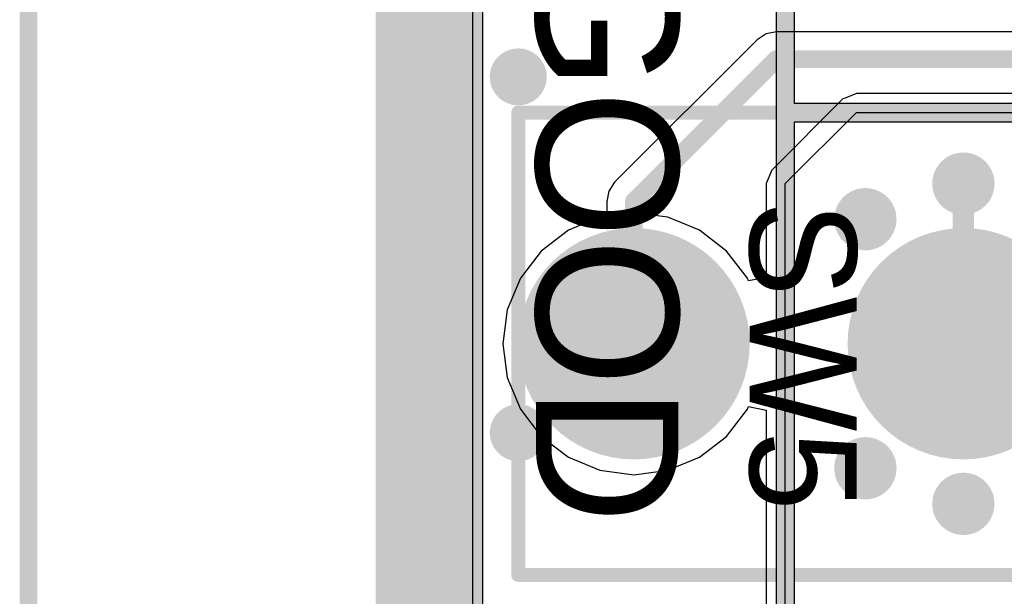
# Model space of a CAD drawing. Header units: millimetres. Extents: x 1.4 to 10.4, y 0 to 10.9.
# Tile 12 of 177: x 2.77 to 3.323, y 2.433 to 2.757. Entities that reach past the tile are written whole.
import ezdxf

# ---------------------------------------------------------------- set-up
doc = ezdxf.new("R2010")
doc.units = ezdxf.units.MM
doc.header["$MEASUREMENT"] = 0
for name, color, linetype in [('BottomLayer', 5, 'Continuous'), ('BottomSolder', 6, 'Continuous'), ('DrillDrawing', 1, 'Continuous'), ('DrillGuide', 244, 'Continuous'), ('InternalPlane1', 76, 'Continuous'), ('InternalPlane2', 16, 'Continuous'), ('KeepOutLayer', 6, 'Continuous'), ('Mechanical1', 6, 'Continuous'), ('Mechanical2', 216, 'Continuous'), ('Mechanical31', 56, 'Continuous'), ('MultiLayer', 9, 'Continuous'), ('TopLayer', 1, 'Continuous'), ('TopOverlay', 2, 'Continuous'), ('TopSolder', 216, 'Continuous')]:
    doc.layers.add(name, color=color, linetype=linetype)

msp = doc.modelspace()

# ---------------------------------------------------------------- linework, layer by layer
at = {"layer": 'BottomLayer'}
for p, q in [((3.024406, 1.899406), (3.024406, 5.2192741)), ((3.2399212, 2.7157452), (3.2335808, 2.7131189)), ((3.2399213, 2.7157452), (3.2399212, 2.7157452)), ((3.2399214, 2.7157452), (3.2399213, 2.7157452)), ((3.3599998, 2.7157452), (3.2399214, 2.7157452)), ((3.2322675, 2.7125749), (3.1923463, 2.6726537)), ((3.2322677, 2.712575), (3.2322675, 2.7125749)), ((3.2335808, 2.7131189), (3.2322677, 2.712575)), ((3.2322677, 2.712575), (3.2322677, 2.712575)), ((3.2, 2.665), (3.2399212, 2.7049212)), ((3.2399212, 2.7049212), (3.2399213, 2.7049212)), ((3.2399213, 2.7049212), (3.2399213, 2.7049212)), ((3.2399213, 2.7049212), (3.2399213, 2.7049212)), ((3.2399213, 2.7049212), (3.2399214, 2.7049212)), ((3.2399214, 2.7049212), (3.2399214, 2.7049213)), ((3.2399214, 2.7049213), (3.2399214, 2.7049213)), ((3.2399214, 2.7049213), (3.36, 2.7049213)), ((3.1923463, 2.6726537), (3.189176, 2.665)), ((3.189176, 2.665), (3.1891761, 2.6649998)), ((3.1891761, 2.6649998), (3.1891761, 2.612277)), ((3.2, 2.325), (3.2, 2.665)), ((3.0958976, 2.646144), (3.0781338, 2.638786)), ((3.1149606, 2.6486537), (3.0958976, 2.646144)), ((3.1340236, 2.646144), (3.1149606, 2.6486537)), ((3.1517874, 2.638786), (3.1340236, 2.646144)), ((3.0781338, 2.638786), (3.0628796, 2.627081)), ((3.1670416, 2.627081), (3.1517874, 2.638786)), ((3.0628796, 2.627081), (3.0511746, 2.6118268)), ((3.1787466, 2.6118268), (3.1670416, 2.627081)), ((3.0511746, 2.6118268), (3.0438166, 2.594063)), ((3.1793682, 2.6103261), (3.1787466, 2.6118268)), ((3.1891761, 2.612277), (3.1793682, 2.6103261)), ((3.0438166, 2.594063), (3.0413069, 2.575)), ((3.0413069, 2.575), (3.0438166, 2.555937)), ((3.0438166, 2.555937), (3.0511746, 2.5381732)), ((3.1787466, 2.5381732), (3.1793682, 2.5396739)), ((3.1793682, 2.5396739), (3.1891761, 2.537723)), ((3.0511746, 2.5381732), (3.0628796, 2.522919)), ((3.1670416, 2.522919), (3.1787466, 2.5381732)), ((3.1891761, 2.537723), (3.1891761, 2.3250002)), ((3.0628796, 2.522919), (3.0781338, 2.511214)), ((3.1517874, 2.511214), (3.1670416, 2.522919)), ((3.0781338, 2.511214), (3.0958976, 2.503856)), ((3.1340236, 2.503856), (3.1517874, 2.511214)), ((3.0958976, 2.503856), (3.1149606, 2.5013463)), ((3.1149606, 2.5013463), (3.1340236, 2.503856))]:
    msp.add_line(p, q, dxfattribs=at)
for points, const_width in [([(3.044, 2.725, 1), (3.056, 2.725, 1)], 0.012), ([(3.2925, 2.665, 1), (3.3075, 2.665, 1)], 0.015), ([(3.2374606, 2.645, 1), (3.2524606, 2.645, 1)], 0.015), ([(3.0844488, 2.575, 1), (3.1454724, 2.575, 1)], 0.0610236), ([(3.2694882, 2.575, 1), (3.3305118, 2.575, 1)], 0.0610236), ([(3.044, 2.525, 1), (3.056, 2.525, 1)], 0.012), ([(3.2374606, 2.505, 1), (3.2524606, 2.505, 1)], 0.015), ([(3.2925, 2.485, 1), (3.3075, 2.485, 1)], 0.015)]:
    msp.add_lwpolyline(points, format="xyb", close=True, dxfattribs=dict(at, const_width=const_width))
at = {"layer": 'BottomSolder', "const_width": 0.0650236}
for points in [[(3.0824488, 2.575, 1), (3.1474724, 2.575, 1)], [(3.2674882, 2.575, 1), (3.3325118, 2.575, 1)]]:
    msp.add_lwpolyline(points, format="xyb", close=True, dxfattribs=at)
at = {"layer": 'DrillDrawing'}
for points, const_width in [([(3.047, 2.725, 1), (3.053, 2.725, 1)], 0.006), ([(3.29625, 2.665, 1), (3.30375, 2.665, 1)], 0.0075), ([(3.2412106, 2.645, 1), (3.2487106, 2.645, 1)], 0.0075), ([(3.047, 2.525, 1), (3.053, 2.525, 1)], 0.006), ([(3.2412106, 2.505, 1), (3.2487106, 2.505, 1)], 0.0075), ([(3.29625, 2.485, 1), (3.30375, 2.485, 1)], 0.0075)]:
    msp.add_lwpolyline(points, format="xyb", close=True, dxfattribs=dict(at, const_width=const_width))
at = {"layer": 'DrillGuide'}
for points, const_width in [([(3.047, 2.725, 1), (3.053, 2.725, 1)], 0.006), ([(3.29625, 2.665, 1), (3.30375, 2.665, 1)], 0.0075), ([(3.2412106, 2.645, 1), (3.2487106, 2.645, 1)], 0.0075), ([(3.047, 2.525, 1), (3.053, 2.525, 1)], 0.006), ([(3.2412106, 2.505, 1), (3.2487106, 2.505, 1)], 0.0075), ([(3.29625, 2.485, 1), (3.30375, 2.485, 1)], 0.0075)]:
    msp.add_lwpolyline(points, format="xyb", close=True, dxfattribs=dict(at, const_width=const_width))
at = {"layer": 'InternalPlane1'}
msp.add_line((3.0300928, 1.9050928), (3.0300928, 5.219902), dxfattribs=at)
at = {"layer": 'InternalPlane1', "const_width": 0.06}
msp.add_lwpolyline([(3, 1.875), (3, 6.125)], dxfattribs=at)
at = {"layer": 'InternalPlane1'}
for points, const_width in [([(3.29125, 2.665, 1), (3.30875, 2.665, 1)], 0.0175), ([(3.2362106, 2.645, 1), (3.2537106, 2.645, 1)], 0.0175), ([(3.0912598, 2.575, 1), (3.1386614, 2.575, 1)], 0.0474015), ([(3.2762992, 2.575, 1), (3.3237008, 2.575, 1)], 0.0474015), ([(3.2362106, 2.505, 1), (3.2537106, 2.505, 1)], 0.0175), ([(3.29125, 2.485, 1), (3.30875, 2.485, 1)], 0.0175)]:
    msp.add_lwpolyline(points, format="xyb", close=True, dxfattribs=dict(at, const_width=const_width))
at = {"layer": 'InternalPlane2'}
for p, q in [((3.0300928, 1.9050928), (3.0300928, 4.529902)), ((3.194902, 4.4828884), (3.194902, 2.705)), ((3.205098, 2.7100193), (3.205098, 3.039902)), ((3.36, 2.7100193), (3.205098, 2.7100193)), ((3.194902, 2.705), (3.194902, 2.325)), ((3.205098, 2.3271116), (3.205098, 2.6998233)), ((3.205098, 2.6998233), (3.3578884, 2.6998233))]:
    msp.add_line(p, q, dxfattribs=at)
for points, const_width in [([(3, 1.875), (3, 6.125)], 0.06), ([(3.2, 2.705), (3.2, 4.485)], 0.01), ([(3.2, 2.325), (3.2, 2.705)], 0.01), ([(3.2000787, 2.7049213), (3.36, 2.7049213)], 0.01)]:
    msp.add_lwpolyline(points, dxfattribs=dict(at, const_width=const_width))
for points, const_width in [([(3.042, 2.725, 1), (3.058, 2.725, 1)], 0.016), ([(3.1975, 2.705, 1), (3.2025, 2.705, 1)], 0.005), ([(3.1975, 2.705, 1), (3.2025, 2.705, 1)], 0.005), ([(3.1975787, 2.7049213, 1), (3.2025787, 2.7049213, 1)], 0.005), ([(3.29125, 2.665, 1), (3.30875, 2.665, 1)], 0.0175), ([(3.2362106, 2.645, 1), (3.2537106, 2.645, 1)], 0.0175), ([(3.0912598, 2.575, 1), (3.1386614, 2.575, 1)], 0.0474015), ([(3.2762992, 2.575, 1), (3.3237008, 2.575, 1)], 0.0474015), ([(3.042, 2.525, 1), (3.058, 2.525, 1)], 0.016), ([(3.2362106, 2.505, 1), (3.2537106, 2.505, 1)], 0.0175), ([(3.29125, 2.485, 1), (3.30875, 2.485, 1)], 0.0175)]:
    msp.add_lwpolyline(points, format="xyb", close=True, dxfattribs=dict(at, const_width=const_width))
at = {"layer": 'KeepOutLayer', "const_width": 0.007874}
msp.add_lwpolyline([(3, 1.875), (3, 6.125)], dxfattribs=at)
at = {"layer": 'Mechanical1', "const_width": 0.008189}
msp.add_lwpolyline([(3, 1.875), (3, 6.125)], dxfattribs=at)
at = {"layer": 'Mechanical2'}
for points, const_width in [([(3, 1.875), (3, 6.125)], 0.008189), ([(2.775, 1.875), (2.775, 3.773063)], 0.01)]:
    msp.add_lwpolyline(points, dxfattribs=dict(at, const_width=const_width))
at = {"layer": 'MultiLayer'}
for points, const_width in [([(3.044, 2.725, 1), (3.056, 2.725, 1)], 0.012), ([(3.2925, 2.665, 1), (3.3075, 2.665, 1)], 0.015), ([(3.2374606, 2.645, 1), (3.2524606, 2.645, 1)], 0.015), ([(3.044, 2.525, 1), (3.056, 2.525, 1)], 0.012), ([(3.2374606, 2.505, 1), (3.2524606, 2.505, 1)], 0.015), ([(3.2925, 2.485, 1), (3.3075, 2.485, 1)], 0.015)]:
    msp.add_lwpolyline(points, format="xyb", close=True, dxfattribs=dict(at, const_width=const_width))
at = {"layer": 'TopLayer'}
for p, q in [((3.024406, 1.899406), (3.024406, 5.2192741)), ((3.1891473, 2.7491297), (3.1841856, 2.7458144)), ((3.195, 2.7502939), (3.1891473, 2.7491297)), ((3.7032288, 2.7502939), (3.195, 2.7502939)), ((3.1841856, 2.7458144), (3.1041462, 2.665775)), ((3.2, 2.665), (3.2399212, 2.7049212)), ((3.2399212, 2.7049212), (3.2399213, 2.7049212)), ((3.2399213, 2.7049212), (3.2399213, 2.7049212)), ((3.2399213, 2.7049212), (3.2399213, 2.7049212)), ((3.2399213, 2.7049212), (3.2399214, 2.7049212)), ((3.2399214, 2.7049212), (3.2399214, 2.7049213)), ((3.2399214, 2.7049213), (3.2399214, 2.7049213)), ((3.2399214, 2.7049213), (3.36, 2.7049213)), ((3.1041462, 2.665775), (3.1008309, 2.6608133)), ((3.1008309, 2.6608133), (3.0996667, 2.6549606)), ((3.2, 2.325), (3.2, 2.665)), ((3.0996667, 2.6549606), (3.0996667, 2.6466402)), ((3.0958976, 2.646144), (3.0781338, 2.638786)), ((3.0996667, 2.6466402), (3.0958976, 2.646144)), ((3.0781338, 2.638786), (3.0628796, 2.627081)), ((3.0628796, 2.627081), (3.0511746, 2.6118268)), ((3.0511746, 2.6118268), (3.0438166, 2.594063)), ((3.0438166, 2.594063), (3.0413069, 2.575)), ((3.0413069, 2.575), (3.0438166, 2.555937)), ((3.0438166, 2.555937), (3.0511746, 2.5381732)), ((3.1787466, 2.5381732), (3.1793682, 2.5396739)), ((3.1793682, 2.5396739), (3.1891761, 2.537723)), ((3.0511746, 2.5381732), (3.0628796, 2.522919)), ((3.1670416, 2.522919), (3.1787466, 2.5381732)), ((3.1891761, 2.537723), (3.1891761, 2.3250002)), ((3.0628796, 2.522919), (3.0781338, 2.511214)), ((3.1517874, 2.511214), (3.1670416, 2.522919)), ((3.0781338, 2.511214), (3.0958976, 2.503856)), ((3.1340236, 2.503856), (3.1517874, 2.511214)), ((3.0958976, 2.503856), (3.1149606, 2.5013463)), ((3.1149606, 2.5013463), (3.1340236, 2.503856))]:
    msp.add_line(p, q, dxfattribs=at)
for points, const_width in [([(3.1149606, 2.6549606), (3.195, 2.735)], 0.01), ([(3.195, 2.735), (3.87, 2.735)], 0.01), ([(3.3, 2.575), (3.3, 2.665)], 0.012), ([(3.1149606, 2.575), (3.1149606, 2.6549606)], 0.01)]:
    msp.add_lwpolyline(points, dxfattribs=dict(at, const_width=const_width))
for points, const_width in [([(3.1925, 2.735, 1), (3.1975, 2.735, 1)], 0.005), ([(3.1925, 2.735, 1), (3.1975, 2.735, 1)], 0.005), ([(3.044, 2.725, 1), (3.056, 2.725, 1)], 0.012), ([(3.2925, 2.665, 1), (3.3075, 2.665, 1)], 0.015), ([(3.297, 2.665, 1), (3.303, 2.665, 1)], 0.006), ([(3.1124606, 2.6549606, 1), (3.1174606, 2.6549606, 1)], 0.005), ([(3.1124606, 2.6549606, 1), (3.1174606, 2.6549606, 1)], 0.005), ([(3.2374606, 2.645, 1), (3.2524606, 2.645, 1)], 0.015), ([(3.0844488, 2.575, 1), (3.1454724, 2.575, 1)], 0.0610236), ([(3.2694882, 2.575, 1), (3.3305118, 2.575, 1)], 0.0610236), ([(3.1124606, 2.575, 1), (3.1174606, 2.575, 1)], 0.005), ([(3.297, 2.575, 1), (3.303, 2.575, 1)], 0.006), ([(3.044, 2.525, 1), (3.056, 2.525, 1)], 0.012), ([(3.2374606, 2.505, 1), (3.2524606, 2.505, 1)], 0.015), ([(3.2925, 2.485, 1), (3.3075, 2.485, 1)], 0.015)]:
    msp.add_lwpolyline(points, format="xyb", close=True, dxfattribs=dict(at, const_width=const_width))
at = {"layer": 'TopOverlay', "const_width": 0.007874}
for points in [[(3.05, 2.4450787), (3.05, 2.7049213)], [(3.05, 2.7049213), (3.55, 2.7049213)], [(3.05, 2.4450787), (3.55, 2.4450787)]]:
    msp.add_lwpolyline(points, dxfattribs=at)
at = {"layer": 'TopOverlay', "const_width": 0.003937}
for points in [[(3.0480315, 2.7049213, 1), (3.0519685, 2.7049213, 1)], [(3.0480315, 2.7049213, 1), (3.0519685, 2.7049213, 1)], [(3.0480315, 2.4450787, 1), (3.0519685, 2.4450787, 1)], [(3.0480315, 2.4450787, 1), (3.0519685, 2.4450787, 1)]]:
    msp.add_lwpolyline(points, format="xyb", close=True, dxfattribs=at)
at = {"layer": 'TopSolder', "const_width": 0.0650236}
for points in [[(3.0824488, 2.575, 1), (3.1474724, 2.575, 1)], [(3.2674882, 2.575, 1), (3.3325118, 2.575, 1)]]:
    msp.add_lwpolyline(points, format="xyb", close=True, dxfattribs=at)

# ---------------------------------------------------------------- texts
at = {"layer": 'Mechanical31'}
msp.add_text('SW5', height=0.06, rotation=270, dxfattribs=at).set_placement((3.18, 2.655))
at = {"layer": 'TopOverlay'}
msp.add_text('PWR GOOD', height=0.08, rotation=270, dxfattribs=at).set_placement((3.06, 3.08))

doc.saveas('drawing.dxf')
